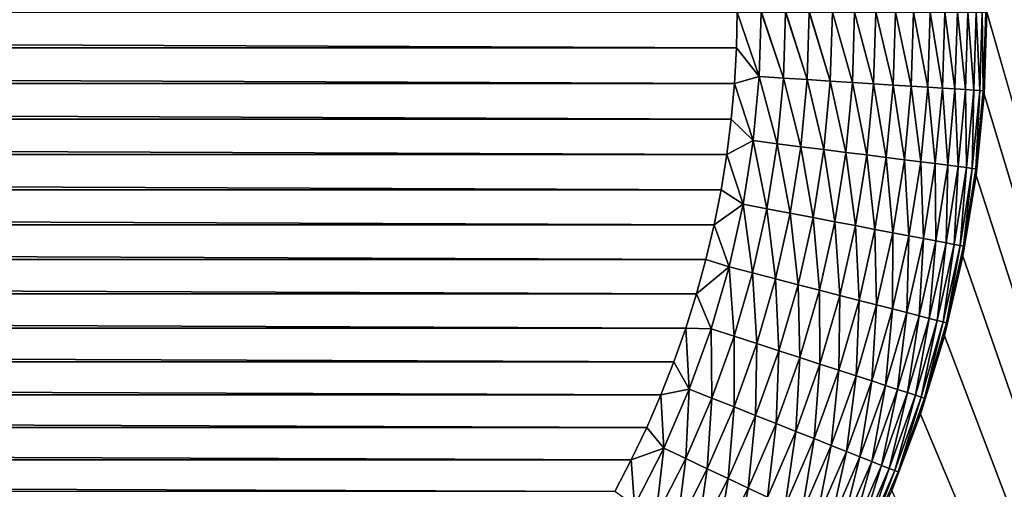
# Model space of a CAD drawing. Extents: x -260 to 260, y -882 to 882.
# Tile 73 of 234: x 224 to 232, y -73 to -69. Entities that reach past the tile are written whole.
import ezdxf

# ---------------------------------------------------------------- set-up
doc = ezdxf.new("R2010")
doc.units = 0
doc.header["$LTSCALE"] = 21.359881
for name, color, linetype in [('1', 7, 'CONTINUOUS'), ('26', 7, 'CONTINUOUS'), ('31', 7, 'CONTINUOUS'), ('39', 7, 'CONTINUOUS'), ('99', 7, 'CONTINUOUS')]:
    doc.layers.add(name, color=color, linetype=linetype)

msp = doc.modelspace()

# ---------------------------------------------------------------- linework, layer by layer
at = {"layer": '1', "color": 7, "linetype": 'CONTINUOUS'}
for points in [[(-253.5247, 0), (-253.5247, -812.5), (253.5247, 0), (-253.5247, 0)], [(253.5247, 0), (-253.5247, -812.5), (253.5247, -812.5), (253.5247, 0)]]:
    msp.add_3dface(points, dxfattribs=at)
at = {"layer": '26', "color": 7, "linetype": 'CONTINUOUS'}
for points in [[(235.5, -83, -17), (231.5, 69, -17), (235.5, 83, -17), (235.5, -83, -17)], [(231.5, -69, -17), (231.5, 69, -17), (235.5, -83, -17), (231.5, -69, -17)], [(231.4786, -69.654, -17), (231.5, -69, -17), (235.5, -83, -17), (231.4786, -69.654, -17)], [(231.4144, -70.3053, -17), (231.4786, -69.654, -17), (235.5, -83, -17), (231.4144, -70.3053, -17)], [(231.3079, -70.9509, -17), (231.4144, -70.3053, -17), (235.5, -83, -17), (231.3079, -70.9509, -17)], [(231.1593, -71.5882, -17), (231.3079, -70.9509, -17), (235.5, -83, -17), (231.1593, -71.5882, -17)], [(230.9693, -72.2144, -17), (231.1593, -71.5882, -17), (235.5, -83, -17), (230.9693, -72.2144, -17)], [(230.7388, -72.8268, -17), (230.9693, -72.2144, -17), (235.5, -83, -17), (230.7388, -72.8268, -17)]]:
    msp.add_3dface(points, dxfattribs=at)
at = {"layer": '31', "color": 7, "linetype": 'CONTINUOUS'}
for points in [[(159.5051, -69.2855, -44.5), (159.5, -69, -44.5), (229.4949, -69.2855, -44.5), (159.5051, -69.2855, -44.5)], [(229.4949, -69.2855, -44.5), (159.5, -69, -44.5), (229.5, -69, -44.5), (229.4949, -69.2855, -44.5)], [(159.5204, -69.5707, -44.5), (159.5051, -69.2855, -44.5), (229.4796, -69.5707, -44.5), (159.5204, -69.5707, -44.5)], [(229.4796, -69.5707, -44.5), (159.5051, -69.2855, -44.5), (229.4949, -69.2855, -44.5), (229.4796, -69.5707, -44.5)], [(159.5458, -69.8551, -44.5), (159.5204, -69.5707, -44.5), (229.4542, -69.8551, -44.5), (159.5458, -69.8551, -44.5)], [(229.4542, -69.8551, -44.5), (159.5204, -69.5707, -44.5), (229.4796, -69.5707, -44.5), (229.4542, -69.8551, -44.5)], [(159.5814, -70.1385, -44.5), (159.5458, -69.8551, -44.5), (229.4186, -70.1385, -44.5), (159.5814, -70.1385, -44.5)], [(229.4186, -70.1385, -44.5), (159.5458, -69.8551, -44.5), (229.4542, -69.8551, -44.5), (229.4186, -70.1385, -44.5)], [(159.6271, -70.4204, -44.5), (159.5814, -70.1385, -44.5), (229.3729, -70.4204, -44.5), (159.6271, -70.4204, -44.5)], [(229.3729, -70.4204, -44.5), (159.5814, -70.1385, -44.5), (229.4186, -70.1385, -44.5), (229.3729, -70.4204, -44.5)], [(159.6828, -70.7005, -44.5), (159.6271, -70.4204, -44.5), (229.3172, -70.7005, -44.5), (159.6828, -70.7005, -44.5)], [(229.3172, -70.7005, -44.5), (159.6271, -70.4204, -44.5), (229.3729, -70.4204, -44.5), (229.3172, -70.7005, -44.5)], [(159.7485, -70.9784, -44.5), (159.6828, -70.7005, -44.5), (229.2515, -70.9784, -44.5), (159.7485, -70.9784, -44.5)], [(229.2515, -70.9784, -44.5), (159.6828, -70.7005, -44.5), (229.3172, -70.7005, -44.5), (229.2515, -70.9784, -44.5)], [(159.824, -71.2538, -44.5), (159.7485, -70.9784, -44.5), (229.176, -71.2538, -44.5), (159.824, -71.2538, -44.5)], [(229.176, -71.2538, -44.5), (159.7485, -70.9784, -44.5), (229.2515, -70.9784, -44.5), (229.176, -71.2538, -44.5)], [(159.9094, -71.5264, -44.5), (159.824, -71.2538, -44.5), (229.0906, -71.5264, -44.5), (159.9094, -71.5264, -44.5)], [(229.0906, -71.5264, -44.5), (159.824, -71.2538, -44.5), (229.176, -71.2538, -44.5), (229.0906, -71.5264, -44.5)], [(160.0044, -71.7957, -44.5), (159.9094, -71.5264, -44.5), (228.9956, -71.7957, -44.5), (160.0044, -71.7957, -44.5)], [(228.9956, -71.7957, -44.5), (159.9094, -71.5264, -44.5), (229.0906, -71.5264, -44.5), (228.9956, -71.7957, -44.5)], [(160.109, -72.0615, -44.5), (160.0044, -71.7957, -44.5), (228.891, -72.0615, -44.5), (160.109, -72.0615, -44.5)], [(228.891, -72.0615, -44.5), (160.0044, -71.7957, -44.5), (228.9956, -71.7957, -44.5), (228.891, -72.0615, -44.5)], [(160.2229, -72.3233, -44.5), (160.109, -72.0615, -44.5), (228.7771, -72.3233, -44.5), (160.2229, -72.3233, -44.5)], [(228.7771, -72.3233, -44.5), (160.109, -72.0615, -44.5), (228.891, -72.0615, -44.5), (228.7771, -72.3233, -44.5)], [(160.3462, -72.5809, -44.5), (160.2229, -72.3233, -44.5), (228.6538, -72.5809, -44.5), (160.3462, -72.5809, -44.5)], [(228.6538, -72.5809, -44.5), (160.2229, -72.3233, -44.5), (228.7771, -72.3233, -44.5), (228.6538, -72.5809, -44.5)], [(160.4786, -72.834, -44.5), (160.3462, -72.5809, -44.5), (228.5214, -72.834, -44.5), (160.4786, -72.834, -44.5)], [(228.5214, -72.834, -44.5), (160.3462, -72.5809, -44.5), (228.6538, -72.5809, -44.5), (228.5214, -72.834, -44.5)]]:
    msp.add_3dface(points, dxfattribs=at)
at = {"layer": '39', "color": 7, "linetype": 'CONTINUOUS'}
for points in [[(231.5, -69, -17), (231.4786, -69.654, -17), (231.5, -69, -42.5), (231.5, -69, -17)], [(231.5, -69, -42.5), (231.4786, -69.654, -17), (231.4786, -69.654, -42.5), (231.5, -69, -42.5)], [(231.4786, -69.654, -17), (231.4144, -70.3053, -17), (231.4786, -69.654, -42.5), (231.4786, -69.654, -17)], [(231.4786, -69.654, -42.5), (231.4144, -70.3053, -17), (231.4144, -70.3053, -42.5), (231.4786, -69.654, -42.5)], [(231.4144, -70.3053, -17), (231.3079, -70.9509, -17), (231.4144, -70.3053, -42.5), (231.4144, -70.3053, -17)], [(231.4144, -70.3053, -42.5), (231.3079, -70.9509, -17), (231.3079, -70.9509, -42.5), (231.4144, -70.3053, -42.5)], [(231.3079, -70.9509, -17), (231.1593, -71.5882, -17), (231.3079, -70.9509, -42.5), (231.3079, -70.9509, -17)], [(231.3079, -70.9509, -42.5), (231.1593, -71.5882, -17), (231.1593, -71.5882, -42.5), (231.3079, -70.9509, -42.5)], [(231.1593, -71.5882, -17), (230.9693, -72.2144, -17), (231.1593, -71.5882, -42.5), (231.1593, -71.5882, -17)], [(231.1593, -71.5882, -42.5), (230.9693, -72.2144, -17), (230.9693, -72.2144, -42.5), (231.1593, -71.5882, -42.5)], [(230.9693, -72.2144, -17), (230.7388, -72.8268, -17), (230.9693, -72.2144, -42.5), (230.9693, -72.2144, -17)], [(230.9693, -72.2144, -42.5), (230.7388, -72.8268, -17), (230.7388, -72.8268, -42.5), (230.9693, -72.2144, -42.5)]]:
    msp.add_3dface(points, dxfattribs=at)
at = {"layer": '99', "color": 7, "linetype": 'CONTINUOUS'}
for points in [[(229.4949, -69.2855, -44.5), (229.5, -69, -44.5), (229.6771, -69.5145, -44.4906), (229.4949, -69.2855, -44.5)], [(229.5, -69, -44.5), (229.6933, -69, -44.4906), (229.6771, -69.5145, -44.4906), (229.5, -69, -44.5)], [(229.6771, -69.5145, -44.4906), (229.6933, -69, -44.4906), (229.8711, -69.5267, -44.4621), (229.6771, -69.5145, -44.4906)], [(229.6933, -69, -44.4906), (229.696, -69, -44.4904), (229.8711, -69.5267, -44.4621), (229.6933, -69, -44.4906)], [(229.696, -69, -44.4904), (229.8877, -69, -44.4621), (229.8711, -69.5267, -44.4621), (229.696, -69, -44.4904)], [(229.8711, -69.5267, -44.4621), (229.8877, -69, -44.4621), (230.0614, -69.5386, -44.4146), (229.8711, -69.5267, -44.4621)], [(229.8877, -69, -44.4621), (229.8902, -69, -44.4616), (230.0614, -69.5386, -44.4146), (229.8877, -69, -44.4621)], [(229.8902, -69, -44.4616), (230.0783, -69, -44.4146), (230.0614, -69.5386, -44.4146), (229.8902, -69, -44.4616)], [(230.0614, -69.5386, -44.4146), (230.0783, -69, -44.4146), (230.2461, -69.5503, -44.3486), (230.0614, -69.5386, -44.4146)], [(230.0783, -69, -44.4146), (230.0806, -69, -44.4139), (230.2461, -69.5503, -44.3486), (230.0783, -69, -44.4146)], [(230.0806, -69, -44.4139), (230.2634, -69, -44.3486), (230.2461, -69.5503, -44.3486), (230.0806, -69, -44.4139)], [(230.2461, -69.5503, -44.3486), (230.2634, -69, -44.3486), (230.4234, -69.5614, -44.2648), (230.2461, -69.5503, -44.3486)], [(230.2634, -69, -44.3486), (230.2654, -69, -44.3478), (230.4234, -69.5614, -44.2648), (230.2634, -69, -44.3486)], [(230.2654, -69, -44.3478), (230.4411, -69, -44.2648), (230.4234, -69.5614, -44.2648), (230.2654, -69, -44.3478)], [(230.4234, -69.5614, -44.2648), (230.4411, -69, -44.2648), (230.5917, -69.572, -44.1639), (230.4234, -69.5614, -44.2648)], [(230.4411, -69, -44.2648), (230.6097, -69, -44.1639), (230.5917, -69.572, -44.1639), (230.4411, -69, -44.2648)], [(230.5917, -69.572, -44.1639), (230.6097, -69, -44.1639), (230.7493, -69.5819, -44.047), (230.5917, -69.572, -44.1639)], [(230.6097, -69, -44.1639), (230.7676, -69, -44.047), (230.7493, -69.5819, -44.047), (230.6097, -69, -44.1639)], [(230.7493, -69.5819, -44.047), (230.7676, -69, -44.047), (230.8947, -69.5911, -43.9152), (230.7493, -69.5819, -44.047)], [(230.7676, -69, -44.047), (230.9132, -69, -43.9152), (230.8947, -69.5911, -43.9152), (230.7676, -69, -44.047)], [(230.8947, -69.5911, -43.9152), (230.9132, -69, -43.9152), (231.0264, -69.5994, -43.7697), (230.8947, -69.5911, -43.9152)], [(230.9132, -69, -43.9152), (231.0453, -69, -43.7697), (231.0264, -69.5994, -43.7697), (230.9132, -69, -43.9152)], [(231.0264, -69.5994, -43.7697), (231.0453, -69, -43.7697), (231.1433, -69.6067, -43.612), (231.0264, -69.5994, -43.7697)], [(231.0453, -69, -43.7697), (231.1624, -69, -43.612), (231.1433, -69.6067, -43.612), (231.0453, -69, -43.7697)], [(231.1433, -69.6067, -43.612), (231.1624, -69, -43.612), (231.2442, -69.6131, -43.4435), (231.1433, -69.6067, -43.612)], [(231.1624, -69, -43.612), (231.2635, -69, -43.4435), (231.2442, -69.6131, -43.4435), (231.1624, -69, -43.612)], [(231.2442, -69.6131, -43.4435), (231.2635, -69, -43.4435), (231.3281, -69.6183, -43.2659), (231.2442, -69.6131, -43.4435)], [(231.2635, -69, -43.4435), (231.3475, -69, -43.2659), (231.3281, -69.6183, -43.2659), (231.2635, -69, -43.4435)], [(231.3281, -69.6183, -43.2659), (231.3475, -69, -43.2659), (231.3942, -69.6225, -43.0809), (231.3281, -69.6183, -43.2659)], [(231.3475, -69, -43.2659), (231.4138, -69, -43.0809), (231.3942, -69.6225, -43.0809), (231.3475, -69, -43.2659)], [(231.3942, -69.6225, -43.0809), (231.4138, -69, -43.0809), (231.4419, -69.6255, -42.8904), (231.3942, -69.6225, -43.0809)], [(231.4138, -69, -43.0809), (231.4615, -69, -42.8904), (231.4419, -69.6255, -42.8904), (231.4138, -69, -43.0809)], [(231.4419, -69.6255, -42.8904), (231.4615, -69, -42.8904), (231.4707, -69.6273, -42.696), (231.4419, -69.6255, -42.8904)], [(231.4615, -69, -42.8904), (231.4904, -69, -42.696), (231.4707, -69.6273, -42.696), (231.4615, -69, -42.8904)], [(231.4904, -69, -42.696), (231.4786, -69.654, -42.5), (231.4707, -69.6273, -42.696), (231.4904, -69, -42.696)], [(231.5, -69, -42.5), (231.4786, -69.654, -42.5), (231.4904, -69, -42.696), (231.5, -69, -42.5)], [(229.4796, -69.5707, -44.5), (229.4949, -69.2855, -44.5), (229.6771, -69.5145, -44.4906), (229.4796, -69.5707, -44.5)], [(229.4542, -69.8551, -44.5), (229.4796, -69.5707, -44.5), (229.6287, -70.0269, -44.4906), (229.4542, -69.8551, -44.5)], [(229.6287, -70.0269, -44.4906), (229.4796, -69.5707, -44.5), (229.6771, -69.5145, -44.4906), (229.6287, -70.0269, -44.4906)], [(229.6287, -70.0269, -44.4906), (229.6771, -69.5145, -44.4906), (229.8215, -70.0513, -44.4621), (229.6287, -70.0269, -44.4906)], [(229.8215, -70.0513, -44.4621), (229.6771, -69.5145, -44.4906), (229.8711, -69.5267, -44.4621), (229.8215, -70.0513, -44.4621)], [(229.8215, -70.0513, -44.4621), (229.8711, -69.5267, -44.4621), (230.0107, -70.0751, -44.4146), (229.8215, -70.0513, -44.4621)], [(230.0107, -70.0751, -44.4146), (229.8711, -69.5267, -44.4621), (230.0614, -69.5386, -44.4146), (230.0107, -70.0751, -44.4146)], [(230.0107, -70.0751, -44.4146), (230.0614, -69.5386, -44.4146), (230.1943, -70.0983, -44.3486), (230.0107, -70.0751, -44.4146)], [(230.1943, -70.0983, -44.3486), (230.0614, -69.5386, -44.4146), (230.2461, -69.5503, -44.3486), (230.1943, -70.0983, -44.3486)], [(230.1943, -70.0983, -44.3486), (230.2461, -69.5503, -44.3486), (230.3706, -70.1206, -44.2648), (230.1943, -70.0983, -44.3486)], [(230.3706, -70.1206, -44.2648), (230.2461, -69.5503, -44.3486), (230.4234, -69.5614, -44.2648), (230.3706, -70.1206, -44.2648)], [(230.3706, -70.1206, -44.2648), (230.4234, -69.5614, -44.2648), (230.5378, -70.1417, -44.1639), (230.3706, -70.1206, -44.2648)], [(230.5378, -70.1417, -44.1639), (230.4234, -69.5614, -44.2648), (230.5917, -69.572, -44.1639), (230.5378, -70.1417, -44.1639)], [(230.5378, -70.1417, -44.1639), (230.5917, -69.572, -44.1639), (230.6945, -70.1615, -44.047), (230.5378, -70.1417, -44.1639)], [(230.6945, -70.1615, -44.047), (230.5917, -69.572, -44.1639), (230.7493, -69.5819, -44.047), (230.6945, -70.1615, -44.047)], [(230.6945, -70.1615, -44.047), (230.7493, -69.5819, -44.047), (230.839, -70.1798, -43.9152), (230.6945, -70.1615, -44.047)], [(230.839, -70.1798, -43.9152), (230.7493, -69.5819, -44.047), (230.8947, -69.5911, -43.9152), (230.839, -70.1798, -43.9152)], [(230.839, -70.1798, -43.9152), (230.8947, -69.5911, -43.9152), (230.97, -70.1963, -43.7697), (230.839, -70.1798, -43.9152)], [(230.97, -70.1963, -43.7697), (230.8947, -69.5911, -43.9152), (231.0264, -69.5994, -43.7697), (230.97, -70.1963, -43.7697)], [(230.97, -70.1963, -43.7697), (231.0264, -69.5994, -43.7697), (231.0862, -70.211, -43.612), (230.97, -70.1963, -43.7697)], [(231.0862, -70.211, -43.612), (231.0264, -69.5994, -43.7697), (231.1433, -69.6067, -43.612), (231.0862, -70.211, -43.612)], [(231.0862, -70.211, -43.612), (231.1433, -69.6067, -43.612), (231.1865, -70.2237, -43.4435), (231.0862, -70.211, -43.612)], [(231.1865, -70.2237, -43.4435), (231.1433, -69.6067, -43.612), (231.2442, -69.6131, -43.4435), (231.1865, -70.2237, -43.4435)], [(231.1865, -70.2237, -43.4435), (231.2442, -69.6131, -43.4435), (231.2699, -70.2342, -43.2659), (231.1865, -70.2237, -43.4435)], [(231.2699, -70.2342, -43.2659), (231.2442, -69.6131, -43.4435), (231.3281, -69.6183, -43.2659), (231.2699, -70.2342, -43.2659)], [(231.2699, -70.2342, -43.2659), (231.3281, -69.6183, -43.2659), (231.3356, -70.2425, -43.0809), (231.2699, -70.2342, -43.2659)], [(231.3356, -70.2425, -43.0809), (231.3281, -69.6183, -43.2659), (231.3942, -69.6225, -43.0809), (231.3356, -70.2425, -43.0809)], [(231.3356, -70.2425, -43.0809), (231.3942, -69.6225, -43.0809), (231.383, -70.2485, -42.8904), (231.3356, -70.2425, -43.0809)], [(231.383, -70.2485, -42.8904), (231.3942, -69.6225, -43.0809), (231.4419, -69.6255, -42.8904), (231.383, -70.2485, -42.8904)], [(231.383, -70.2485, -42.8904), (231.4419, -69.6255, -42.8904), (231.4116, -70.2521, -42.696), (231.383, -70.2485, -42.8904)], [(231.4116, -70.2521, -42.696), (231.4419, -69.6255, -42.8904), (231.4707, -69.6273, -42.696), (231.4116, -70.2521, -42.696)], [(231.4786, -69.654, -42.5), (231.4116, -70.2521, -42.696), (231.4707, -69.6273, -42.696), (231.4786, -69.654, -42.5)], [(231.4786, -69.654, -42.5), (231.4144, -70.3053, -42.5), (231.4116, -70.2521, -42.696), (231.4786, -69.654, -42.5)], [(229.4186, -70.1385, -44.5), (229.4542, -69.8551, -44.5), (229.6287, -70.0269, -44.4906), (229.4186, -70.1385, -44.5)], [(229.5482, -70.5353, -44.4906), (229.4186, -70.1385, -44.5), (229.6287, -70.0269, -44.4906), (229.5482, -70.5353, -44.4906)], [(229.5482, -70.5353, -44.4906), (229.6287, -70.0269, -44.4906), (229.7391, -70.5717, -44.4621), (229.5482, -70.5353, -44.4906)], [(229.7391, -70.5717, -44.4621), (229.6287, -70.0269, -44.4906), (229.8215, -70.0513, -44.4621), (229.7391, -70.5717, -44.4621)], [(229.7391, -70.5717, -44.4621), (229.8215, -70.0513, -44.4621), (229.9264, -70.6074, -44.4146), (229.7391, -70.5717, -44.4621)], [(229.9264, -70.6074, -44.4146), (229.8215, -70.0513, -44.4621), (230.0107, -70.0751, -44.4146), (229.9264, -70.6074, -44.4146)], [(229.9264, -70.6074, -44.4146), (230.0107, -70.0751, -44.4146), (230.1081, -70.6421, -44.3486), (229.9264, -70.6074, -44.4146)], [(230.1081, -70.6421, -44.3486), (230.0107, -70.0751, -44.4146), (230.1943, -70.0983, -44.3486), (230.1081, -70.6421, -44.3486)], [(230.1081, -70.6421, -44.3486), (230.1943, -70.0983, -44.3486), (230.2827, -70.6754, -44.2648), (230.1081, -70.6421, -44.3486)], [(230.2827, -70.6754, -44.2648), (230.1943, -70.0983, -44.3486), (230.3706, -70.1206, -44.2648), (230.2827, -70.6754, -44.2648)], [(230.2827, -70.6754, -44.2648), (230.3706, -70.1206, -44.2648), (230.4483, -70.707, -44.1639), (230.2827, -70.6754, -44.2648)], [(230.4483, -70.707, -44.1639), (230.3706, -70.1206, -44.2648), (230.5378, -70.1417, -44.1639), (230.4483, -70.707, -44.1639)], [(229.3729, -70.4204, -44.5), (229.4186, -70.1385, -44.5), (229.5482, -70.5353, -44.4906), (229.3729, -70.4204, -44.5)], [(230.4483, -70.707, -44.1639), (230.5378, -70.1417, -44.1639), (230.6034, -70.7366, -44.047), (230.4483, -70.707, -44.1639)], [(230.6034, -70.7366, -44.047), (230.5378, -70.1417, -44.1639), (230.6945, -70.1615, -44.047), (230.6034, -70.7366, -44.047)], [(230.6034, -70.7366, -44.047), (230.6945, -70.1615, -44.047), (230.7465, -70.7639, -43.9152), (230.6034, -70.7366, -44.047)], [(230.7465, -70.7639, -43.9152), (230.6945, -70.1615, -44.047), (230.839, -70.1798, -43.9152), (230.7465, -70.7639, -43.9152)], [(230.7465, -70.7639, -43.9152), (230.839, -70.1798, -43.9152), (230.8762, -70.7886, -43.7697), (230.7465, -70.7639, -43.9152)], [(230.8762, -70.7886, -43.7697), (230.839, -70.1798, -43.9152), (230.97, -70.1963, -43.7697), (230.8762, -70.7886, -43.7697)], [(230.8762, -70.7886, -43.7697), (230.97, -70.1963, -43.7697), (230.9912, -70.8106, -43.612), (230.8762, -70.7886, -43.7697)], [(230.9912, -70.8106, -43.612), (230.97, -70.1963, -43.7697), (231.0862, -70.211, -43.612), (230.9912, -70.8106, -43.612)], [(230.9912, -70.8106, -43.612), (231.0862, -70.211, -43.612), (231.0905, -70.8295, -43.4435), (230.9912, -70.8106, -43.612)], [(231.0905, -70.8295, -43.4435), (231.0862, -70.211, -43.612), (231.1865, -70.2237, -43.4435), (231.0905, -70.8295, -43.4435)], [(231.0905, -70.8295, -43.4435), (231.1865, -70.2237, -43.4435), (231.1731, -70.8452, -43.2659), (231.0905, -70.8295, -43.4435)], [(231.1731, -70.8452, -43.2659), (231.1865, -70.2237, -43.4435), (231.2699, -70.2342, -43.2659), (231.1731, -70.8452, -43.2659)], [(231.1731, -70.8452, -43.2659), (231.2699, -70.2342, -43.2659), (231.2382, -70.8577, -43.0809), (231.1731, -70.8452, -43.2659)], [(231.2382, -70.8577, -43.0809), (231.2699, -70.2342, -43.2659), (231.3356, -70.2425, -43.0809), (231.2382, -70.8577, -43.0809)], [(231.2382, -70.8577, -43.0809), (231.3356, -70.2425, -43.0809), (231.2851, -70.8666, -42.8904), (231.2382, -70.8577, -43.0809)], [(231.2851, -70.8666, -42.8904), (231.3356, -70.2425, -43.0809), (231.383, -70.2485, -42.8904), (231.2851, -70.8666, -42.8904)], [(231.2851, -70.8666, -42.8904), (231.383, -70.2485, -42.8904), (231.3134, -70.872, -42.696), (231.2851, -70.8666, -42.8904)], [(231.3134, -70.872, -42.696), (231.383, -70.2485, -42.8904), (231.4116, -70.2521, -42.696), (231.3134, -70.872, -42.696)], [(231.4144, -70.3053, -42.5), (231.3134, -70.872, -42.696), (231.4116, -70.2521, -42.696), (231.4144, -70.3053, -42.5)], [(231.4144, -70.3053, -42.5), (231.3079, -70.9509, -42.5), (231.3134, -70.872, -42.696), (231.4144, -70.3053, -42.5)], [(229.3172, -70.7005, -44.5), (229.3729, -70.4204, -44.5), (229.5482, -70.5353, -44.4906), (229.3172, -70.7005, -44.5)], [(229.4359, -71.0376, -44.4906), (229.3172, -70.7005, -44.5), (229.5482, -70.5353, -44.4906), (229.4359, -71.0376, -44.4906)], [(229.4359, -71.0376, -44.4906), (229.5482, -70.5353, -44.4906), (229.6242, -71.0859, -44.4621), (229.4359, -71.0376, -44.4906)], [(229.6242, -71.0859, -44.4621), (229.5482, -70.5353, -44.4906), (229.7391, -70.5717, -44.4621), (229.6242, -71.0859, -44.4621)], [(229.6242, -71.0859, -44.4621), (229.7391, -70.5717, -44.4621), (229.8088, -71.1333, -44.4146), (229.6242, -71.0859, -44.4621)], [(229.8088, -71.1333, -44.4146), (229.7391, -70.5717, -44.4621), (229.9264, -70.6074, -44.4146), (229.8088, -71.1333, -44.4146)], [(229.8088, -71.1333, -44.4146), (229.9264, -70.6074, -44.4146), (229.9881, -71.1794, -44.3486), (229.8088, -71.1333, -44.4146)], [(229.9881, -71.1794, -44.3486), (229.9264, -70.6074, -44.4146), (230.1081, -70.6421, -44.3486), (229.9881, -71.1794, -44.3486)], [(229.9881, -71.1794, -44.3486), (230.1081, -70.6421, -44.3486), (230.1602, -71.2236, -44.2648), (229.9881, -71.1794, -44.3486)], [(230.1602, -71.2236, -44.2648), (230.1081, -70.6421, -44.3486), (230.2827, -70.6754, -44.2648), (230.1602, -71.2236, -44.2648)], [(230.1602, -71.2236, -44.2648), (230.2827, -70.6754, -44.2648), (230.3235, -71.2655, -44.1639), (230.1602, -71.2236, -44.2648)], [(230.3235, -71.2655, -44.1639), (230.2827, -70.6754, -44.2648), (230.4483, -70.707, -44.1639), (230.3235, -71.2655, -44.1639)], [(229.2515, -70.9784, -44.5), (229.3172, -70.7005, -44.5), (229.4359, -71.0376, -44.4906), (229.2515, -70.9784, -44.5)], [(230.3235, -71.2655, -44.1639), (230.4483, -70.707, -44.1639), (230.4764, -71.3048, -44.047), (230.3235, -71.2655, -44.1639)], [(230.4764, -71.3048, -44.047), (230.4483, -70.707, -44.1639), (230.6034, -70.7366, -44.047), (230.4764, -71.3048, -44.047)], [(230.4764, -71.3048, -44.047), (230.6034, -70.7366, -44.047), (230.6175, -71.341, -43.9152), (230.4764, -71.3048, -44.047)], [(230.6175, -71.341, -43.9152), (230.6034, -70.7366, -44.047), (230.7465, -70.7639, -43.9152), (230.6175, -71.341, -43.9152)], [(230.6175, -71.341, -43.9152), (230.7465, -70.7639, -43.9152), (230.7454, -71.3738, -43.7697), (230.6175, -71.341, -43.9152)], [(230.7454, -71.3738, -43.7697), (230.7465, -70.7639, -43.9152), (230.8762, -70.7886, -43.7697), (230.7454, -71.3738, -43.7697)], [(230.7454, -71.3738, -43.7697), (230.8762, -70.7886, -43.7697), (230.8588, -71.4029, -43.612), (230.7454, -71.3738, -43.7697)], [(230.8588, -71.4029, -43.612), (230.8762, -70.7886, -43.7697), (230.9912, -70.8106, -43.612), (230.8588, -71.4029, -43.612)], [(230.8588, -71.4029, -43.612), (230.9912, -70.8106, -43.612), (230.9567, -71.4281, -43.4435), (230.8588, -71.4029, -43.612)], [(230.9567, -71.4281, -43.4435), (230.9912, -70.8106, -43.612), (231.0905, -70.8295, -43.4435), (230.9567, -71.4281, -43.4435)], [(230.9567, -71.4281, -43.4435), (231.0905, -70.8295, -43.4435), (231.0382, -71.449, -43.2659), (230.9567, -71.4281, -43.4435)], [(231.0382, -71.449, -43.2659), (231.0905, -70.8295, -43.4435), (231.1731, -70.8452, -43.2659), (231.0382, -71.449, -43.2659)], [(231.0382, -71.449, -43.2659), (231.1731, -70.8452, -43.2659), (231.1023, -71.4655, -43.0809), (231.0382, -71.449, -43.2659)], [(231.1023, -71.4655, -43.0809), (231.1731, -70.8452, -43.2659), (231.2382, -70.8577, -43.0809), (231.1023, -71.4655, -43.0809)], [(231.1023, -71.4655, -43.0809), (231.2382, -70.8577, -43.0809), (231.1486, -71.4773, -42.8904), (231.1023, -71.4655, -43.0809)], [(231.1486, -71.4773, -42.8904), (231.2382, -70.8577, -43.0809), (231.2851, -70.8666, -42.8904), (231.1486, -71.4773, -42.8904)], [(231.1486, -71.4773, -42.8904), (231.2851, -70.8666, -42.8904), (231.1765, -71.4845, -42.696), (231.1486, -71.4773, -42.8904)], [(231.1765, -71.4845, -42.696), (231.2851, -70.8666, -42.8904), (231.3134, -70.872, -42.696), (231.1765, -71.4845, -42.696)], [(231.3079, -70.9509, -42.5), (231.1765, -71.4845, -42.696), (231.3134, -70.872, -42.696), (231.3079, -70.9509, -42.5)], [(229.176, -71.2538, -44.5), (229.2515, -70.9784, -44.5), (229.4359, -71.0376, -44.4906), (229.176, -71.2538, -44.5)], [(231.3079, -70.9509, -42.5), (231.1593, -71.5882, -42.5), (231.1765, -71.4845, -42.696), (231.3079, -70.9509, -42.5)], [(229.2923, -71.5319, -44.4906), (229.176, -71.2538, -44.5), (229.4359, -71.0376, -44.4906), (229.2923, -71.5319, -44.4906)], [(229.2923, -71.5319, -44.4906), (229.4359, -71.0376, -44.4906), (229.4772, -71.5919, -44.4621), (229.2923, -71.5319, -44.4906)], [(229.4772, -71.5919, -44.4621), (229.4359, -71.0376, -44.4906), (229.6242, -71.0859, -44.4621), (229.4772, -71.5919, -44.4621)], [(229.4772, -71.5919, -44.4621), (229.6242, -71.0859, -44.4621), (229.6585, -71.6508, -44.4146), (229.4772, -71.5919, -44.4621)], [(229.6585, -71.6508, -44.4146), (229.6242, -71.0859, -44.4621), (229.8088, -71.1333, -44.4146), (229.6585, -71.6508, -44.4146)], [(229.6585, -71.6508, -44.4146), (229.8088, -71.1333, -44.4146), (229.8345, -71.708, -44.3486), (229.6585, -71.6508, -44.4146)], [(229.8345, -71.708, -44.3486), (229.8088, -71.1333, -44.4146), (229.9881, -71.1794, -44.3486), (229.8345, -71.708, -44.3486)], [(229.8345, -71.708, -44.3486), (229.9881, -71.1794, -44.3486), (230.0035, -71.7629, -44.2648), (229.8345, -71.708, -44.3486)], [(230.0035, -71.7629, -44.2648), (229.9881, -71.1794, -44.3486), (230.1602, -71.2236, -44.2648), (230.0035, -71.7629, -44.2648)], [(230.0035, -71.7629, -44.2648), (230.1602, -71.2236, -44.2648), (230.1638, -71.815, -44.1639), (230.0035, -71.7629, -44.2648)], [(230.1638, -71.815, -44.1639), (230.1602, -71.2236, -44.2648), (230.3235, -71.2655, -44.1639), (230.1638, -71.815, -44.1639)], [(229.0906, -71.5264, -44.5), (229.176, -71.2538, -44.5), (229.2923, -71.5319, -44.4906), (229.0906, -71.5264, -44.5)], [(230.1638, -71.815, -44.1639), (230.3235, -71.2655, -44.1639), (230.314, -71.8638, -44.047), (230.1638, -71.815, -44.1639)], [(230.314, -71.8638, -44.047), (230.3235, -71.2655, -44.1639), (230.4764, -71.3048, -44.047), (230.314, -71.8638, -44.047)], [(230.314, -71.8638, -44.047), (230.4764, -71.3048, -44.047), (230.4525, -71.9089, -43.9152), (230.314, -71.8638, -44.047)], [(230.4525, -71.9089, -43.9152), (230.4764, -71.3048, -44.047), (230.6175, -71.341, -43.9152), (230.4525, -71.9089, -43.9152)], [(230.4525, -71.9089, -43.9152), (230.6175, -71.341, -43.9152), (230.5781, -71.9497, -43.7697), (230.4525, -71.9089, -43.9152)], [(230.5781, -71.9497, -43.7697), (230.6175, -71.341, -43.9152), (230.7454, -71.3738, -43.7697), (230.5781, -71.9497, -43.7697)], [(230.5781, -71.9497, -43.7697), (230.7454, -71.3738, -43.7697), (230.6895, -71.9858, -43.612), (230.5781, -71.9497, -43.7697)], [(230.6895, -71.9858, -43.612), (230.7454, -71.3738, -43.7697), (230.8588, -71.4029, -43.612), (230.6895, -71.9858, -43.612)], [(230.6895, -71.9858, -43.612), (230.8588, -71.4029, -43.612), (230.7856, -72.0171, -43.4435), (230.6895, -71.9858, -43.612)], [(230.7856, -72.0171, -43.4435), (230.8588, -71.4029, -43.612), (230.9567, -71.4281, -43.4435), (230.7856, -72.0171, -43.4435)], [(230.7856, -72.0171, -43.4435), (230.9567, -71.4281, -43.4435), (230.8656, -72.0431, -43.2659), (230.7856, -72.0171, -43.4435)], [(230.8656, -72.0431, -43.2659), (230.9567, -71.4281, -43.4435), (231.0382, -71.449, -43.2659), (230.8656, -72.0431, -43.2659)], [(230.8656, -72.0431, -43.2659), (231.0382, -71.449, -43.2659), (230.9286, -72.0635, -43.0809), (230.8656, -72.0431, -43.2659)], [(230.9286, -72.0635, -43.0809), (231.0382, -71.449, -43.2659), (231.1023, -71.4655, -43.0809), (230.9286, -72.0635, -43.0809)], [(230.9286, -72.0635, -43.0809), (231.1023, -71.4655, -43.0809), (230.974, -72.0783, -42.8904), (230.9286, -72.0635, -43.0809)], [(230.974, -72.0783, -42.8904), (231.1023, -71.4655, -43.0809), (231.1486, -71.4773, -42.8904), (230.974, -72.0783, -42.8904)], [(228.9956, -71.7957, -44.5), (229.0906, -71.5264, -44.5), (229.1179, -72.0162, -44.4906), (228.9956, -71.7957, -44.5)], [(229.1179, -72.0162, -44.4906), (229.0906, -71.5264, -44.5), (229.2923, -71.5319, -44.4906), (229.1179, -72.0162, -44.4906)], [(229.1179, -72.0162, -44.4906), (229.2923, -71.5319, -44.4906), (229.2987, -72.0877, -44.4621), (229.1179, -72.0162, -44.4906)], [(229.2987, -72.0877, -44.4621), (229.2923, -71.5319, -44.4906), (229.4772, -71.5919, -44.4621), (229.2987, -72.0877, -44.4621)], [(230.974, -72.0783, -42.8904), (231.1486, -71.4773, -42.8904), (231.0014, -72.0872, -42.696), (230.974, -72.0783, -42.8904)], [(231.0014, -72.0872, -42.696), (231.1486, -71.4773, -42.8904), (231.1765, -71.4845, -42.696), (231.0014, -72.0872, -42.696)], [(231.1593, -71.5882, -42.5), (231.0014, -72.0872, -42.696), (231.1765, -71.4845, -42.696), (231.1593, -71.5882, -42.5)], [(229.2987, -72.0877, -44.4621), (229.4772, -71.5919, -44.4621), (229.4759, -72.1579, -44.4146), (229.2987, -72.0877, -44.4621)], [(229.4759, -72.1579, -44.4146), (229.4772, -71.5919, -44.4621), (229.6585, -71.6508, -44.4146), (229.4759, -72.1579, -44.4146)], [(231.1593, -71.5882, -42.5), (230.9693, -72.2144, -42.5), (231.0014, -72.0872, -42.696), (231.1593, -71.5882, -42.5)], [(229.4759, -72.1579, -44.4146), (229.6585, -71.6508, -44.4146), (229.648, -72.226, -44.3486), (229.4759, -72.1579, -44.4146)], [(229.648, -72.226, -44.3486), (229.6585, -71.6508, -44.4146), (229.8345, -71.708, -44.3486), (229.648, -72.226, -44.3486)], [(229.648, -72.226, -44.3486), (229.8345, -71.708, -44.3486), (229.8132, -72.2914, -44.2648), (229.648, -72.226, -44.3486)], [(229.8132, -72.2914, -44.2648), (229.8345, -71.708, -44.3486), (230.0035, -71.7629, -44.2648), (229.8132, -72.2914, -44.2648)], [(229.8132, -72.2914, -44.2648), (230.0035, -71.7629, -44.2648), (229.97, -72.3535, -44.1639), (229.8132, -72.2914, -44.2648)], [(229.97, -72.3535, -44.1639), (230.0035, -71.7629, -44.2648), (230.1638, -71.815, -44.1639), (229.97, -72.3535, -44.1639)], [(228.891, -72.0615, -44.5), (228.9956, -71.7957, -44.5), (229.1179, -72.0162, -44.4906), (228.891, -72.0615, -44.5)], [(229.97, -72.3535, -44.1639), (230.1638, -71.815, -44.1639), (230.1168, -72.4116, -44.047), (229.97, -72.3535, -44.1639)], [(230.1168, -72.4116, -44.047), (230.1638, -71.815, -44.1639), (230.314, -71.8638, -44.047), (230.1168, -72.4116, -44.047)], [(230.1168, -72.4116, -44.047), (230.314, -71.8638, -44.047), (230.2522, -72.4652, -43.9152), (230.1168, -72.4116, -44.047)], [(230.2522, -72.4652, -43.9152), (230.314, -71.8638, -44.047), (230.4525, -71.9089, -43.9152), (230.2522, -72.4652, -43.9152)], [(230.2522, -72.4652, -43.9152), (230.4525, -71.9089, -43.9152), (230.375, -72.5138, -43.7697), (230.2522, -72.4652, -43.9152)], [(230.375, -72.5138, -43.7697), (230.4525, -71.9089, -43.9152), (230.5781, -71.9497, -43.7697), (230.375, -72.5138, -43.7697)], [(228.9135, -72.4885, -44.4906), (228.891, -72.0615, -44.5), (229.1179, -72.0162, -44.4906), (228.9135, -72.4885, -44.4906)], [(228.9135, -72.4885, -44.4906), (229.1179, -72.0162, -44.4906), (229.0894, -72.5713, -44.4621), (228.9135, -72.4885, -44.4906)], [(229.0894, -72.5713, -44.4621), (229.1179, -72.0162, -44.4906), (229.2987, -72.0877, -44.4621), (229.0894, -72.5713, -44.4621)], [(230.375, -72.5138, -43.7697), (230.5781, -71.9497, -43.7697), (230.4839, -72.557, -43.612), (230.375, -72.5138, -43.7697)], [(230.4839, -72.557, -43.612), (230.5781, -71.9497, -43.7697), (230.6895, -71.9858, -43.612), (230.4839, -72.557, -43.612)], [(230.4839, -72.557, -43.612), (230.6895, -71.9858, -43.612), (230.5778, -72.5942, -43.4435), (230.4839, -72.557, -43.612)], [(230.5778, -72.5942, -43.4435), (230.6895, -71.9858, -43.612), (230.7856, -72.0171, -43.4435), (230.5778, -72.5942, -43.4435)], [(230.5778, -72.5942, -43.4435), (230.7856, -72.0171, -43.4435), (230.656, -72.6251, -43.2659), (230.5778, -72.5942, -43.4435)], [(230.656, -72.6251, -43.2659), (230.7856, -72.0171, -43.4435), (230.8656, -72.0431, -43.2659), (230.656, -72.6251, -43.2659)], [(228.7771, -72.3233, -44.5), (228.891, -72.0615, -44.5), (228.9135, -72.4885, -44.4906), (228.7771, -72.3233, -44.5)], [(229.0894, -72.5713, -44.4621), (229.2987, -72.0877, -44.4621), (229.2619, -72.6525, -44.4146), (229.0894, -72.5713, -44.4621)], [(229.2619, -72.6525, -44.4146), (229.2987, -72.0877, -44.4621), (229.4759, -72.1579, -44.4146), (229.2619, -72.6525, -44.4146)], [(230.656, -72.6251, -43.2659), (230.8656, -72.0431, -43.2659), (230.7176, -72.6495, -43.0809), (230.656, -72.6251, -43.2659)], [(230.7176, -72.6495, -43.0809), (230.8656, -72.0431, -43.2659), (230.9286, -72.0635, -43.0809), (230.7176, -72.6495, -43.0809)], [(230.7176, -72.6495, -43.0809), (230.9286, -72.0635, -43.0809), (230.762, -72.6671, -42.8904), (230.7176, -72.6495, -43.0809)], [(230.762, -72.6671, -42.8904), (230.9286, -72.0635, -43.0809), (230.974, -72.0783, -42.8904), (230.762, -72.6671, -42.8904)], [(230.762, -72.6671, -42.8904), (230.974, -72.0783, -42.8904), (230.7888, -72.6777, -42.696), (230.762, -72.6671, -42.8904)], [(230.7888, -72.6777, -42.696), (230.974, -72.0783, -42.8904), (231.0014, -72.0872, -42.696), (230.7888, -72.6777, -42.696)], [(230.9693, -72.2144, -42.5), (230.7888, -72.6777, -42.696), (231.0014, -72.0872, -42.696), (230.9693, -72.2144, -42.5)], [(229.2619, -72.6525, -44.4146), (229.4759, -72.1579, -44.4146), (229.4293, -72.7313, -44.3486), (229.2619, -72.6525, -44.4146)], [(229.4293, -72.7313, -44.3486), (229.4759, -72.1579, -44.4146), (229.648, -72.226, -44.3486), (229.4293, -72.7313, -44.3486)], [(229.4293, -72.7313, -44.3486), (229.648, -72.226, -44.3486), (229.5901, -72.8069, -44.2648), (229.4293, -72.7313, -44.3486)], [(229.5901, -72.8069, -44.2648), (229.648, -72.226, -44.3486), (229.8132, -72.2914, -44.2648), (229.5901, -72.8069, -44.2648)], [(230.9693, -72.2144, -42.5), (230.7388, -72.8268, -42.5), (230.7888, -72.6777, -42.696), (230.9693, -72.2144, -42.5)], [(228.6538, -72.5809, -44.5), (228.7771, -72.3233, -44.5), (228.9135, -72.4885, -44.4906), (228.6538, -72.5809, -44.5)], [(229.5901, -72.8069, -44.2648), (229.8132, -72.2914, -44.2648), (229.7427, -72.8787, -44.1639), (229.5901, -72.8069, -44.2648)], [(229.7427, -72.8787, -44.1639), (229.8132, -72.2914, -44.2648), (229.97, -72.3535, -44.1639), (229.7427, -72.8787, -44.1639)], [(229.7427, -72.8787, -44.1639), (229.97, -72.3535, -44.1639), (229.8855, -72.9459, -44.047), (229.7427, -72.8787, -44.1639)], [(229.8855, -72.9459, -44.047), (229.97, -72.3535, -44.1639), (230.1168, -72.4116, -44.047), (229.8855, -72.9459, -44.047)], [(228.6798, -72.9472, -44.4906), (228.6538, -72.5809, -44.5), (228.9135, -72.4885, -44.4906), (228.6798, -72.9472, -44.4906)], [(228.6798, -72.9472, -44.4906), (228.9135, -72.4885, -44.4906), (228.8502, -73.0408, -44.4621), (228.6798, -72.9472, -44.4906)], [(228.8502, -73.0408, -44.4621), (228.9135, -72.4885, -44.4906), (229.0894, -72.5713, -44.4621), (228.8502, -73.0408, -44.4621)], [(229.8855, -72.9459, -44.047), (230.1168, -72.4116, -44.047), (230.0174, -73.008, -43.9152), (229.8855, -72.9459, -44.047)], [(230.0174, -73.008, -43.9152), (230.1168, -72.4116, -44.047), (230.2522, -72.4652, -43.9152), (230.0174, -73.008, -43.9152)], [(230.0174, -73.008, -43.9152), (230.2522, -72.4652, -43.9152), (230.1368, -73.0642, -43.7697), (230.0174, -73.008, -43.9152)], [(230.1368, -73.0642, -43.7697), (230.2522, -72.4652, -43.9152), (230.375, -72.5138, -43.7697), (230.1368, -73.0642, -43.7697)], [(230.1368, -73.0642, -43.7697), (230.375, -72.5138, -43.7697), (230.2428, -73.114, -43.612), (230.1368, -73.0642, -43.7697)], [(230.2428, -73.114, -43.612), (230.375, -72.5138, -43.7697), (230.4839, -72.557, -43.612), (230.2428, -73.114, -43.612)], [(230.2428, -73.114, -43.612), (230.4839, -72.557, -43.612), (230.3343, -73.1571, -43.4435), (230.2428, -73.114, -43.612)], [(230.3343, -73.1571, -43.4435), (230.4839, -72.557, -43.612), (230.5778, -72.5942, -43.4435), (230.3343, -73.1571, -43.4435)], [(228.5214, -72.834, -44.5), (228.6538, -72.5809, -44.5), (228.6798, -72.9472, -44.4906), (228.5214, -72.834, -44.5)], [(228.8502, -73.0408, -44.4621), (229.0894, -72.5713, -44.4621), (229.0172, -73.1326, -44.4146), (228.8502, -73.0408, -44.4621)], [(229.0172, -73.1326, -44.4146), (229.0894, -72.5713, -44.4621), (229.2619, -72.6525, -44.4146), (229.0172, -73.1326, -44.4146)], [(230.3343, -73.1571, -43.4435), (230.5778, -72.5942, -43.4435), (230.4103, -73.1929, -43.2659), (230.3343, -73.1571, -43.4435)], [(230.4103, -73.1929, -43.2659), (230.5778, -72.5942, -43.4435), (230.656, -72.6251, -43.2659), (230.4103, -73.1929, -43.2659)], [(230.4103, -73.1929, -43.2659), (230.656, -72.6251, -43.2659), (230.4702, -73.2211, -43.0809), (230.4103, -73.1929, -43.2659)], [(230.4702, -73.2211, -43.0809), (230.656, -72.6251, -43.2659), (230.7176, -72.6495, -43.0809), (230.4702, -73.2211, -43.0809)], [(229.0172, -73.1326, -44.4146), (229.2619, -72.6525, -44.4146), (229.1794, -73.2218, -44.3486), (229.0172, -73.1326, -44.4146)], [(229.1794, -73.2218, -44.3486), (229.2619, -72.6525, -44.4146), (229.4293, -72.7313, -44.3486), (229.1794, -73.2218, -44.3486)], [(230.4702, -73.2211, -43.0809), (230.7176, -72.6495, -43.0809), (230.5135, -73.2414, -42.8904), (230.4702, -73.2211, -43.0809)], [(230.5135, -73.2414, -42.8904), (230.7176, -72.6495, -43.0809), (230.762, -72.6671, -42.8904), (230.5135, -73.2414, -42.8904)], [(230.5135, -73.2414, -42.8904), (230.762, -72.6671, -42.8904), (230.5396, -73.2537, -42.696), (230.5135, -73.2414, -42.8904)], [(230.5396, -73.2537, -42.696), (230.762, -72.6671, -42.8904), (230.7888, -72.6777, -42.696), (230.5396, -73.2537, -42.696)], [(230.7388, -72.8268, -42.5), (230.5396, -73.2537, -42.696), (230.7888, -72.6777, -42.696), (230.7388, -72.8268, -42.5)], [(229.1794, -73.2218, -44.3486), (229.4293, -72.7313, -44.3486), (229.3351, -73.3074, -44.2648), (229.1794, -73.2218, -44.3486)], [(229.3351, -73.3074, -44.2648), (229.4293, -72.7313, -44.3486), (229.5901, -72.8069, -44.2648), (229.3351, -73.3074, -44.2648)], [(229.3351, -73.3074, -44.2648), (229.5901, -72.8069, -44.2648), (229.4829, -73.3886, -44.1639), (229.3351, -73.3074, -44.2648)], [(229.4829, -73.3886, -44.1639), (229.5901, -72.8069, -44.2648), (229.7427, -72.8787, -44.1639), (229.4829, -73.3886, -44.1639)]]:
    msp.add_3dface(points, dxfattribs=at)

doc.saveas('drawing.dxf')
